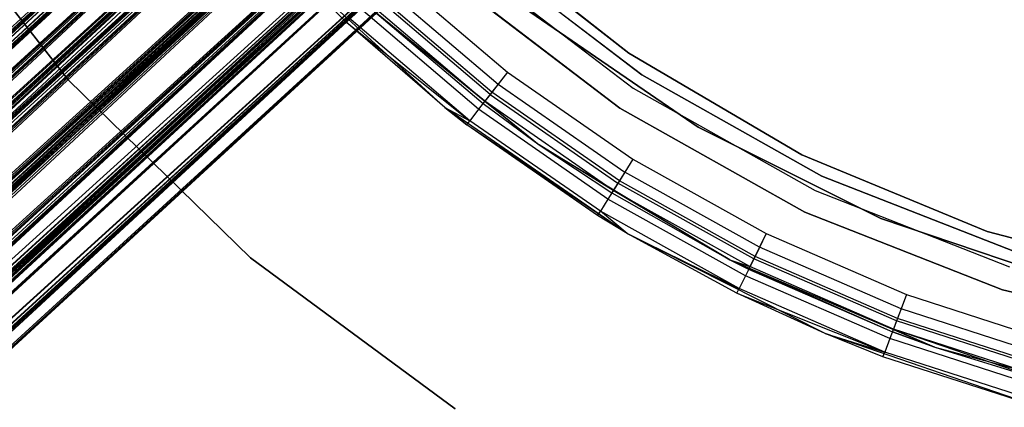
# Model space of a CAD drawing. Extents: x -38.3 to -0.1, y -39.1 to 0.
# Tile 41 of 256: x -21.302 to -19.845, y -21.856 to -21.283. Entities that reach past the tile are written whole.
import ezdxf

# ---------------------------------------------------------------- set-up
doc = ezdxf.new("R2010")
doc.units = 0
doc.header["$MEASUREMENT"] = 0
doc.layers.get('0').update_dxf_attribs({"color": 13, "linetype": 'CONTINUOUS'})

# ---------------------------------------------------------------- blocks, each defined once
blk = doc.blocks.new('ORTO_XII_A_STL')
at = {"color": 0}
for p, q in [((18.281, 19.0949, 0.8563), (5.6369, 7.5147, 0.917)), ((18.281, 19.0949, 0.8563), (5.6369, 7.5147, 0.917)), ((5.6518, 7.4984, 1.0986), (18.281, 19.0949, 1.1173)), ((5.6518, 7.4984, 1.0986), (18.281, 19.0949, 1.1173)), ((18.281, 19.0949, 0.8563), (5.6617, 7.4876, 0.8563)), ((18.281, 19.0949, 0.8563), (5.6617, 7.4876, 0.8563)), ((5.6617, 7.4876, 1.1173), (18.281, 19.0949, 1.1173)), ((5.6617, 7.4876, 1.1173), (18.281, 19.0949, 1.1173)), ((5.6731, 7.4753, 0.8395), (18.281, 19.0949, 0.8563)), ((5.6731, 7.4753, 0.8395), (18.281, 19.0949, 0.8563)), ((5.6995, 7.4465, 1.1611), (18.281, 19.0949, 1.1173)), ((5.6995, 7.4465, 1.1611), (18.281, 19.0949, 1.1173)), ((11.3576, 12.7809, 1.7366), (18.281, 19.0949, 1.8063)), ((11.3576, 12.7809, 1.7366), (18.281, 19.0949, 1.8063)), ((11.3846, 12.7515, 1.5453), (18.281, 19.0949, 1.5453)), ((11.3846, 12.7515, 1.5453), (18.281, 19.0949, 1.5453)), ((11.3853, 12.7508, 1.8075), (18.281, 19.0949, 1.8063)), ((11.3853, 12.7508, 1.8075), (18.281, 19.0949, 1.8063)), ((11.406, 12.7282, 1.5165), (18.281, 19.0949, 1.5453)), ((11.406, 12.7282, 1.5165), (18.281, 19.0949, 1.5453)), ((11.4301, 12.702, 1.8556), (18.281, 19.0949, 1.8063)), ((11.4301, 12.702, 1.8556), (18.281, 19.0949, 1.8063)), ((5.6689, 7.4799, 1.0034), (18.2875, 19.0878, 0.9868)), ((5.6689, 7.4799, 1.0034), (18.2875, 19.0878, 0.9868)), ((5.6689, 7.4799, 1.0034), (18.2902, 19.0849, 0.9538)), ((5.6689, 7.4799, 1.0034), (18.2902, 19.0849, 0.9538)), ((5.6709, 7.4777, 1.0198), (18.2875, 19.0878, 0.9868)), ((5.6709, 7.4777, 1.0198), (18.2875, 19.0878, 0.9868)), ((5.6709, 7.4777, 1.0198), (18.2902, 19.0849, 1.0198)), ((5.6709, 7.4777, 1.0198), (18.2902, 19.0849, 1.0198)), ((5.6709, 7.4777, 0.9538), (18.2902, 19.0849, 0.9538)), ((5.6709, 7.4777, 0.9538), (18.2902, 19.0849, 0.9538)), ((5.6847, 7.4627, 1.0651), (18.2902, 19.0849, 1.0198)), ((5.6847, 7.4627, 1.0651), (18.2902, 19.0849, 1.0198)), ((5.6917, 7.4551, 1.0782), (18.2902, 19.0849, 1.0198)), ((5.6917, 7.4551, 1.0782), (18.2902, 19.0849, 1.0198)), ((11.3917, 12.7438, 1.6924), (18.2875, 19.0878, 1.6758)), ((11.3917, 12.7438, 1.6924), (18.2875, 19.0878, 1.6758)), ((11.3917, 12.7438, 1.6924), (18.2902, 19.0849, 1.6428)), ((11.3917, 12.7438, 1.6924), (18.2902, 19.0849, 1.6428)), ((11.3938, 12.7416, 1.7088), (18.2875, 19.0878, 1.6758)), ((11.3938, 12.7416, 1.7088), (18.2875, 19.0878, 1.6758)), ((11.3938, 12.7416, 1.7088), (18.2902, 19.0849, 1.7088)), ((11.3938, 12.7416, 1.7088), (18.2902, 19.0849, 1.7088)), ((11.3938, 12.7416, 1.6428), (18.2902, 19.0849, 1.6428)), ((11.3938, 12.7416, 1.6428), (18.2902, 19.0849, 1.6428)), ((11.4076, 12.7266, 1.7541), (18.2902, 19.0849, 1.7088)), ((11.4076, 12.7266, 1.7541), (18.2902, 19.0849, 1.7088)), ((11.4145, 12.719, 1.7672), (18.2902, 19.0849, 1.7088)), ((11.4145, 12.719, 1.7672), (18.2902, 19.0849, 1.7088)), ((5.6709, 7.4777, 0.9538), (18.3109, 19.0623, 0.8954)), ((5.6709, 7.4777, 0.9538), (18.3109, 19.0623, 0.8954)), ((5.6743, 7.474, 0.9379), (18.3109, 19.0623, 0.8954)), ((5.6743, 7.474, 0.9379), (18.3109, 19.0623, 0.8954)), ((5.6917, 7.4551, 1.0782), (18.3109, 19.0623, 1.0782)), ((5.6917, 7.4551, 1.0782), (18.3109, 19.0623, 1.0782)), ((5.6917, 7.4551, 0.8954), (18.3109, 19.0623, 0.8954)), ((5.6917, 7.4551, 0.8954), (18.3109, 19.0623, 0.8954)), ((5.7181, 7.4263, 1.1088), (18.3109, 19.0623, 1.0782)), ((5.7181, 7.4263, 1.1088), (18.3109, 19.0623, 1.0782)), ((5.7284, 7.4152, 1.1157), (18.3109, 19.0623, 1.0782)), ((5.7284, 7.4152, 1.1157), (18.3109, 19.0623, 1.0782)), ((11.3938, 12.7416, 1.6428), (18.3109, 19.0623, 1.5844)), ((11.3938, 12.7416, 1.6428), (18.3109, 19.0623, 1.5844)), ((11.3971, 12.7379, 1.6269), (18.3109, 19.0623, 1.5844)), ((11.3971, 12.7379, 1.6269), (18.3109, 19.0623, 1.5844)), ((11.4145, 12.719, 1.7672), (18.3109, 19.0623, 1.7672)), ((11.4145, 12.719, 1.7672), (18.3109, 19.0623, 1.7672)), ((11.4145, 12.719, 1.5844), (18.3109, 19.0623, 1.5844)), ((11.4145, 12.719, 1.5844), (18.3109, 19.0623, 1.5844)), ((11.441, 12.6902, 1.7978), (18.3109, 19.0623, 1.7672)), ((11.441, 12.6902, 1.7978), (18.3109, 19.0623, 1.7672)), ((11.4513, 12.6791, 1.8046), (18.3109, 19.0623, 1.7672)), ((11.4513, 12.6791, 1.8046), (18.3109, 19.0623, 1.7672)), ((5.6731, 7.4753, 0.8395), (18.3335, 19.0378, 0.8028)), ((5.6731, 7.4753, 0.8395), (18.3335, 19.0378, 0.8028)), ((5.6995, 7.4465, 1.1611), (18.3335, 19.0378, 1.1709)), ((5.6995, 7.4465, 1.1611), (18.3335, 19.0378, 1.1709)), ((5.7142, 7.4306, 0.8028), (18.3335, 19.0378, 0.8028)), ((5.7142, 7.4306, 0.8028), (18.3335, 19.0378, 0.8028)), ((5.7142, 7.4306, 1.1709), (18.3335, 19.0378, 1.1709)), ((5.7142, 7.4306, 1.1709), (18.3335, 19.0378, 1.1709)), ((5.7296, 7.4139, 0.7957), (18.3335, 19.0378, 0.8028)), ((5.7296, 7.4139, 0.7957), (18.3335, 19.0378, 0.8028)), ((5.7615, 7.3792, 1.1837), (18.3335, 19.0378, 1.1709)), ((5.7615, 7.3792, 1.1837), (18.3335, 19.0378, 1.1709)), ((11.406, 12.7282, 1.5165), (18.3335, 19.0378, 1.4917)), ((11.406, 12.7282, 1.5165), (18.3335, 19.0378, 1.4917)), ((11.4301, 12.702, 1.8556), (18.3335, 19.0378, 1.8598)), ((11.4301, 12.702, 1.8556), (18.3335, 19.0378, 1.8598)), ((11.4371, 12.6945, 1.4917), (18.3335, 19.0378, 1.4917)), ((11.4371, 12.6945, 1.4917), (18.3335, 19.0378, 1.4917)), ((11.4566, 12.6732, 1.4832), (18.3335, 19.0378, 1.4917)), ((11.4566, 12.6732, 1.4832), (18.3335, 19.0378, 1.4917)), ((11.4843, 12.6431, 1.8726), (18.3335, 19.0378, 1.8598)), ((11.4843, 12.6431, 1.8726), (18.3335, 19.0378, 1.8598)), ((5.6917, 7.4551, 0.8954), (18.3477, 19.0224, 0.858)), ((5.6917, 7.4551, 0.8954), (18.3477, 19.0224, 0.858)), ((5.6996, 7.4464, 0.8837), (18.3477, 19.0224, 0.858)), ((5.6996, 7.4464, 0.8837), (18.3477, 19.0224, 0.858)), ((5.7284, 7.4152, 1.1157), (18.3477, 19.0224, 1.1157)), ((5.7284, 7.4152, 1.1157), (18.3477, 19.0224, 1.1157)), ((5.7284, 7.4152, 0.858), (18.3477, 19.0224, 0.858)), ((5.7284, 7.4152, 0.858), (18.3477, 19.0224, 0.858)), ((5.7615, 7.3792, 1.1246), (18.3477, 19.0224, 1.1157)), ((5.7615, 7.3792, 1.1246), (18.3477, 19.0224, 1.1157)), ((5.7727, 7.367, 1.1236), (18.3477, 19.0224, 1.1157)), ((5.7727, 7.367, 1.1236), (18.3477, 19.0224, 1.1157)), ((11.4145, 12.719, 1.5844), (18.3477, 19.0224, 1.5469)), ((11.4145, 12.719, 1.5844), (18.3477, 19.0224, 1.5469)), ((11.4225, 12.7103, 1.5726), (18.3477, 19.0224, 1.5469)), ((11.4225, 12.7103, 1.5726), (18.3477, 19.0224, 1.5469)), ((11.4513, 12.6791, 1.8046), (18.3477, 19.0224, 1.8046)), ((11.4513, 12.6791, 1.8046), (18.3477, 19.0224, 1.8046)), ((11.4513, 12.6791, 1.5469), (18.3477, 19.0224, 1.5469)), ((11.4513, 12.6791, 1.5469), (18.3477, 19.0224, 1.5469)), ((11.4843, 12.6431, 1.8136), (18.3477, 19.0224, 1.8046)), ((11.4843, 12.6431, 1.8136), (18.3477, 19.0224, 1.8046)), ((11.4956, 12.6309, 1.8126), (18.3477, 19.0224, 1.8046)), ((11.4956, 12.6309, 1.8126), (18.3477, 19.0224, 1.8046)), ((5.7284, 7.4152, 0.858), (18.392, 18.9742, 0.85)), ((5.7284, 7.4152, 0.858), (18.392, 18.9742, 0.85)), ((5.7296, 7.4139, 0.7957), (18.3968, 18.969, 0.7914)), ((5.7296, 7.4139, 0.7957), (18.3968, 18.969, 0.7914)), ((5.7392, 7.4035, 0.853), (18.392, 18.9742, 0.85)), ((5.7392, 7.4035, 0.853), (18.392, 18.9742, 0.85)), ((5.7615, 7.3792, 1.1837), (18.3968, 18.969, 1.1822)), ((5.7615, 7.3792, 1.1837), (18.3968, 18.969, 1.1822)), ((5.7727, 7.367, 1.1236), (18.392, 18.9742, 1.1236)), ((5.7727, 7.367, 1.1236), (18.392, 18.9742, 1.1236)), ((5.7727, 7.367, 0.85), (18.392, 18.9742, 0.85)), ((5.7727, 7.367, 0.85), (18.392, 18.9742, 0.85)), ((5.7775, 7.3617, 0.7914), (18.3968, 18.969, 0.7914)), ((5.7775, 7.3617, 0.7914), (18.3968, 18.969, 0.7914)), ((5.7775, 7.3617, 1.1822), (18.3968, 18.969, 1.1822)), ((5.7775, 7.3617, 1.1822), (18.3968, 18.969, 1.1822)), ((5.7934, 7.3445, 0.7957), (18.3968, 18.969, 0.7914)), ((5.7934, 7.3445, 0.7957), (18.3968, 18.969, 0.7914)), ((5.8048, 7.3321, 1.1088), (18.392, 18.9742, 1.1236)), ((5.8048, 7.3321, 1.1088), (18.392, 18.9742, 1.1236)), ((5.8145, 7.3216, 1.1002), (18.392, 18.9742, 1.1236)), ((5.8145, 7.3216, 1.1002), (18.392, 18.9742, 1.1236)), ((5.8234, 7.3119, 1.1611), (18.3968, 18.969, 1.1822)), ((5.8234, 7.3119, 1.1611), (18.3968, 18.969, 1.1822)), ((11.4513, 12.6791, 1.5469), (18.392, 18.9742, 1.539)), ((11.4513, 12.6791, 1.5469), (18.392, 18.9742, 1.539)), ((11.4566, 12.6732, 1.4832), (18.3968, 18.969, 1.4804)), ((11.4566, 12.6732, 1.4832), (18.3968, 18.969, 1.4804)), ((11.462, 12.6674, 1.542), (18.392, 18.9742, 1.539)), ((11.462, 12.6674, 1.542), (18.392, 18.9742, 1.539)), ((11.4843, 12.6431, 1.8726), (18.3968, 18.969, 1.8712)), ((11.4843, 12.6431, 1.8726), (18.3968, 18.969, 1.8712)), ((11.4956, 12.6309, 1.8126), (18.392, 18.9742, 1.8126)), ((11.4956, 12.6309, 1.8126), (18.392, 18.9742, 1.8126)), ((11.4956, 12.6309, 1.539), (18.392, 18.9742, 1.539)), ((11.4956, 12.6309, 1.539), (18.392, 18.9742, 1.539)), ((11.5004, 12.6256, 1.4804), (18.3968, 18.969, 1.4804)), ((11.5004, 12.6256, 1.4804), (18.3968, 18.969, 1.4804)), ((11.5004, 12.6256, 1.8712), (18.3968, 18.969, 1.8712)), ((11.5004, 12.6256, 1.8712), (18.3968, 18.969, 1.8712)), ((11.5121, 12.613, 1.4832), (18.3968, 18.969, 1.4804)), ((11.5121, 12.613, 1.4832), (18.3968, 18.969, 1.4804)), ((11.5277, 12.596, 1.7978), (18.392, 18.9742, 1.8126)), ((11.5277, 12.596, 1.7978), (18.392, 18.9742, 1.8126)), ((11.5373, 12.5855, 1.7892), (18.392, 18.9742, 1.8126)), ((11.5373, 12.5855, 1.7892), (18.392, 18.9742, 1.8126)), ((11.5385, 12.5842, 1.8556), (18.3968, 18.969, 1.8712)), ((11.5385, 12.5842, 1.8556), (18.3968, 18.969, 1.8712)), ((5.7727, 7.367, 0.85), (18.4338, 18.9288, 0.8734)), ((5.7727, 7.367, 0.85), (18.4338, 18.9288, 0.8734)), ((5.7838, 7.3549, 0.853), (18.4338, 18.9288, 0.8734)), ((5.7838, 7.3549, 0.853), (18.4338, 18.9288, 0.8734)), ((5.8145, 7.3216, 1.1002), (18.4338, 18.9288, 1.1002)), ((5.8145, 7.3216, 1.1002), (18.4338, 18.9288, 1.1002)), ((5.8145, 7.3216, 0.8734), (18.4338, 18.9288, 0.8734)), ((5.8145, 7.3216, 0.8734), (18.4338, 18.9288, 0.8734)), ((5.8382, 7.2957, 1.0651), (18.4338, 18.9288, 1.1002)), ((5.8382, 7.2957, 1.0651), (18.4338, 18.9288, 1.1002)), ((5.8441, 7.2894, 1.0508), (18.4338, 18.9288, 1.1002)), ((5.8441, 7.2894, 1.0508), (18.4338, 18.9288, 1.1002)), ((11.4956, 12.6309, 1.539), (18.4338, 18.9288, 1.5624)), ((11.4956, 12.6309, 1.539), (18.4338, 18.9288, 1.5624)), ((11.5067, 12.6188, 1.542), (18.4338, 18.9288, 1.5624)), ((11.5067, 12.6188, 1.542), (18.4338, 18.9288, 1.5624)), ((11.5373, 12.5855, 1.7892), (18.4338, 18.9288, 1.7892)), ((11.5373, 12.5855, 1.7892), (18.4338, 18.9288, 1.7892)), ((11.5373, 12.5855, 1.5624), (18.4338, 18.9288, 1.5624)), ((11.5373, 12.5855, 1.5624), (18.4338, 18.9288, 1.5624)), ((11.5611, 12.5596, 1.7541), (18.4338, 18.9288, 1.7892)), ((11.5611, 12.5596, 1.7541), (18.4338, 18.9288, 1.7892)), ((11.5669, 12.5533, 1.7398), (18.4338, 18.9288, 1.7892)), ((11.5669, 12.5533, 1.7398), (18.4338, 18.9288, 1.7892)), ((5.7934, 7.3445, 0.7957), (18.4565, 18.9041, 0.8248)), ((5.7934, 7.3445, 0.7957), (18.4565, 18.9041, 0.8248)), ((5.8234, 7.3119, 1.1611), (18.4565, 18.9041, 1.1488)), ((5.8234, 7.3119, 1.1611), (18.4565, 18.9041, 1.1488)), ((5.8372, 7.2969, 0.8248), (18.4565, 18.9041, 0.8248)), ((5.8372, 7.2969, 0.8248), (18.4565, 18.9041, 0.8248)), ((5.8372, 7.2969, 1.1488), (18.4565, 18.9041, 1.1488)), ((5.8372, 7.2969, 1.1488), (18.4565, 18.9041, 1.1488)), ((5.8498, 7.2831, 0.8395), (18.4565, 18.9041, 0.8248)), ((5.8498, 7.2831, 0.8395), (18.4565, 18.9041, 0.8248)), ((5.8711, 7.26, 1.0986), (18.4565, 18.9041, 1.1488)), ((5.8711, 7.26, 1.0986), (18.4565, 18.9041, 1.1488)), ((11.5121, 12.613, 1.4832), (18.4565, 18.9041, 1.5138)), ((11.5121, 12.613, 1.4832), (18.4565, 18.9041, 1.5138)), ((11.5385, 12.5842, 1.8556), (18.4565, 18.9041, 1.8378)), ((11.5385, 12.5842, 1.8556), (18.4565, 18.9041, 1.8378)), ((11.56, 12.5608, 1.8378), (18.4565, 18.9041, 1.8378)), ((11.56, 12.5608, 1.8378), (18.4565, 18.9041, 1.8378)), ((11.5627, 12.5579, 1.5165), (18.4565, 18.9041, 1.5138)), ((11.5627, 12.5579, 1.5165), (18.4565, 18.9041, 1.5138)), ((5.8145, 7.3216, 0.8734), (18.4634, 18.8966, 0.9228)), ((5.8145, 7.3216, 0.8734), (18.4634, 18.8966, 0.9228)), ((5.8233, 7.3119, 0.8837), (18.4634, 18.8966, 0.9228)), ((5.8233, 7.3119, 0.8837), (18.4634, 18.8966, 0.9228)), ((5.8441, 7.2894, 1.0508), (18.4634, 18.8966, 1.0508)), ((5.8441, 7.2894, 1.0508), (18.4634, 18.8966, 1.0508)), ((5.8441, 7.2894, 0.9228), (18.4634, 18.8966, 0.9228)), ((5.8441, 7.2894, 0.9228), (18.4634, 18.8966, 0.9228)), ((5.8541, 7.2785, 1.0034), (18.4634, 18.8966, 1.0508)), ((5.8541, 7.2785, 1.0034), (18.4634, 18.8966, 1.0508)), ((5.8548, 7.2778, 0.9868), (18.4634, 18.8966, 1.0508)), ((5.8548, 7.2778, 0.9868), (18.4634, 18.8966, 1.0508)), ((11.5373, 12.5855, 1.5624), (18.4634, 18.8966, 1.6117)), ((11.5373, 12.5855, 1.5624), (18.4634, 18.8966, 1.6117)), ((11.5462, 12.5758, 1.5726), (18.4634, 18.8966, 1.6117)), ((11.5462, 12.5758, 1.5726), (18.4634, 18.8966, 1.6117)), ((11.5669, 12.5533, 1.7398), (18.4634, 18.8966, 1.7398)), ((11.5669, 12.5533, 1.7398), (18.4634, 18.8966, 1.7398)), ((11.5669, 12.5533, 1.6117), (18.4634, 18.8966, 1.6117)), ((11.5669, 12.5533, 1.6117), (18.4634, 18.8966, 1.6117)), ((11.5769, 12.5424, 1.6924), (18.4634, 18.8966, 1.7398)), ((11.5769, 12.5424, 1.6924), (18.4634, 18.8966, 1.7398)), ((11.5776, 12.5417, 1.6758), (18.4634, 18.8966, 1.7398)), ((11.5776, 12.5417, 1.6758), (18.4634, 18.8966, 1.7398)), ((5.8441, 7.2894, 0.9228), (18.474, 18.885, 0.9868)), ((5.8441, 7.2894, 0.9228), (18.474, 18.885, 0.9868)), ((5.8487, 7.2844, 0.9379), (18.474, 18.885, 0.9868)), ((5.8487, 7.2844, 0.9379), (18.474, 18.885, 0.9868)), ((18.474, 18.885, 0.9868), (5.8548, 7.2778, 0.9868)), ((18.474, 18.885, 0.9868), (5.8548, 7.2778, 0.9868)), ((11.5669, 12.5533, 1.6117), (18.474, 18.885, 1.6758)), ((11.5669, 12.5533, 1.6117), (18.474, 18.885, 1.6758)), ((11.5716, 12.5483, 1.6269), (18.474, 18.885, 1.6758)), ((11.5716, 12.5483, 1.6269), (18.474, 18.885, 1.6758)), ((18.474, 18.885, 1.6758), (11.5776, 12.5417, 1.6758)), ((18.474, 18.885, 1.6758), (11.5776, 12.5417, 1.6758)), ((5.8498, 7.2831, 0.8395), (18.4988, 18.8581, 0.8953)), ((5.8498, 7.2831, 0.8395), (18.4988, 18.8581, 0.8953)), ((5.8711, 7.26, 1.0986), (18.4988, 18.8581, 1.0783)), ((5.8711, 7.26, 1.0986), (18.4988, 18.8581, 1.0783)), ((5.8795, 7.2509, 0.8953), (18.4988, 18.8581, 0.8953)), ((5.8795, 7.2509, 0.8953), (18.4988, 18.8581, 0.8953)), ((5.8795, 7.2509, 1.0783), (18.4988, 18.8581, 1.0783)), ((5.8795, 7.2509, 1.0783), (18.4988, 18.8581, 1.0783)), ((5.8861, 7.2437, 0.917), (18.4988, 18.8581, 0.8953)), ((5.8861, 7.2437, 0.917), (18.4988, 18.8581, 0.8953)), ((5.8938, 7.2354, 1.0105), (18.4988, 18.8581, 1.0783)), ((5.8938, 7.2354, 1.0105), (18.4988, 18.8581, 1.0783)), ((11.56, 12.5608, 1.8378), (18.4988, 18.8581, 1.7673)), ((11.56, 12.5608, 1.8378), (18.4988, 18.8581, 1.7673)), ((11.5627, 12.5579, 1.5165), (18.4988, 18.8581, 1.5843)), ((11.5627, 12.5579, 1.5165), (18.4988, 18.8581, 1.5843)), ((11.5834, 12.5354, 1.8075), (18.4988, 18.8581, 1.7673)), ((11.5834, 12.5354, 1.8075), (18.4988, 18.8581, 1.7673)), ((11.5998, 12.5176, 1.5774), (18.4988, 18.8581, 1.5843)), ((11.5998, 12.5176, 1.5774), (18.4988, 18.8581, 1.5843)), ((11.6023, 12.5148, 1.7673), (18.4988, 18.8581, 1.7673)), ((11.6023, 12.5148, 1.7673), (18.4988, 18.8581, 1.7673)), ((11.6169, 12.499, 1.6552), (18.4988, 18.8581, 1.5843)), ((11.6169, 12.499, 1.6552), (18.4988, 18.8581, 1.5843)), ((11.6176, 12.4982, 1.6758), (18.4988, 18.8581, 1.5843)), ((11.6176, 12.4982, 1.6758), (18.4988, 18.8581, 1.5843)), ((18.514, 18.8415, 0.9868), (5.8861, 7.2437, 0.917)), ((18.514, 18.8415, 0.9868), (5.8861, 7.2437, 0.917)), ((5.8938, 7.2354, 1.0105), (18.514, 18.8415, 0.9868)), ((5.8938, 7.2354, 1.0105), (18.514, 18.8415, 0.9868)), ((5.8947, 7.2343, 0.9868), (18.514, 18.8415, 0.9868)), ((5.8947, 7.2343, 0.9868), (18.514, 18.8415, 0.9868)), ((11.6023, 12.5148, 1.7673), (18.514, 18.8415, 1.6758)), ((11.6023, 12.5148, 1.7673), (18.514, 18.8415, 1.6758)), ((11.6111, 12.5053, 1.7366), (18.514, 18.8415, 1.6758)), ((11.6111, 12.5053, 1.7366), (18.514, 18.8415, 1.6758)), ((18.514, 18.8415, 1.6758), (11.6176, 12.4982, 1.6758)), ((18.514, 18.8415, 1.6758), (11.6176, 12.4982, 1.6758)), ((17.3598, 18.0992, 66.8136), (17.1287, 18.396, 66.8136)), ((17.1287, 18.396, 66.7821), (17.3598, 18.0992, 66.7821)), ((17.3598, 18.0992, 66.8136), (17.1287, 18.396, 66.8136)), ((17.1287, 18.396, 66.7821), (17.3598, 18.0992, 66.7821)), ((18.1885, 18.1393, 2.2467), (17.9552, 18.3229, 2.2467)), ((17.9552, 18.3229, 2.1876), (18.1885, 18.1393, 2.1876)), ((18.1885, 18.1393, 2.2467), (17.9552, 18.3229, 2.2467)), ((17.9552, 18.3229, 2.1876), (18.1885, 18.1393, 2.1876)), ((18.208, 18.1073, 0.7309), (17.9651, 18.2929, 0.7309)), ((17.9651, 18.2929, 2.2467), (18.208, 18.1073, 2.2467)), ((17.9651, 18.2929, 2.2467), (18.208, 18.1073, 2.2467)), ((18.208, 18.1073, 0.7309), (17.9651, 18.2929, 0.7309)), ((17.9167, 18.0588, 66.8136), (17.6749, 18.2801, 66.8136)), ((17.6749, 18.2801, 66.8136), (17.7695, 18.1862, 67.7585)), ((17.7695, 18.1862, 67.7585), (17.6749, 18.2801, 67.7585)), ((17.6749, 18.2801, 66.8136), (17.7695, 18.1862, 67.7585)), ((17.9167, 18.0588, 66.8136), (17.6749, 18.2801, 66.8136)), ((17.7695, 18.1862, 67.7585), (17.6749, 18.2801, 67.7585)), ((17.9495, 18.2752, 0.6718), (18.195, 18.0876, 0.6718)), ((17.9495, 18.2752, 0.6718), (18.195, 18.0876, 0.6718)), ((17.9495, 18.2752, 0.7309), (18.195, 18.0876, 0.7309)), ((17.9495, 18.2752, 0.7309), (18.195, 18.0876, 0.7309)), ((17.8368, 18.258, 67.8569), (18.009, 18.1115, 67.8569)), ((17.8368, 18.258, 67.8175), (18.009, 18.1115, 67.8175)), ((17.8368, 18.258, 67.8569), (18.009, 18.1115, 67.8569)), ((17.8368, 18.258, 67.8175), (18.009, 18.1115, 67.8175)), ((17.8214, 18.2415, 67.813), (17.9952, 18.0936, 67.813)), ((17.8214, 18.2415, 67.813), (17.9952, 18.0936, 67.813)), ((18.1755, 18.058, 2.2467), (17.9261, 18.2486, 2.2467)), ((17.9261, 18.2486, 0.6718), (18.1755, 18.058, 0.6718)), ((18.1755, 18.058, 2.2467), (17.9261, 18.2486, 2.2467)), ((17.9261, 18.2486, 0.6718), (18.1755, 18.058, 0.6718)), ((17.9835, 18.0784, 67.8002), (17.8083, 18.2275, 67.8002)), ((17.9835, 18.0784, 67.8002), (17.8083, 18.2275, 67.8002)), ((17.986, 18.0816, 67.8494), (17.8111, 18.2305, 67.8494)), ((17.986, 18.0816, 67.8494), (17.8111, 18.2305, 67.8494)), ((17.9665, 18.0563, 67.8281), (17.7892, 18.2072, 67.8281)), ((17.9665, 18.0563, 67.8281), (17.7892, 18.2072, 67.8281)), ((17.7995, 18.2182, 67.7811), (17.9757, 18.0682, 67.7811)), ((17.7995, 18.2182, 67.7811), (17.9757, 18.0682, 67.7811)), ((17.8002, 18.2114, 66.8136), (18.056, 18.0036, 66.8136)), ((17.8002, 18.2114, 66.8136), (17.973, 18.0647, 67.7585)), ((17.8002, 18.2114, 66.8136), (18.056, 18.0036, 66.8136)), ((17.8002, 18.2114, 67.7585), (17.973, 18.0647, 67.7585)), ((17.8002, 18.2114, 66.8136), (17.973, 18.0647, 67.7585)), ((17.8002, 18.2114, 67.7585), (17.973, 18.0647, 67.7585)), ((17.8002, 18.2114, 67.7585), (17.9757, 18.0682, 67.7811)), ((17.8002, 18.2114, 67.7585), (17.9757, 18.0682, 67.7811)), ((17.7695, 18.1862, 67.7585), (17.7746, 18.1917, 67.7961)), ((17.7695, 18.1862, 67.7585), (17.7746, 18.1917, 67.7961)), ((17.9535, 18.0394, 67.7961), (17.7746, 18.1917, 67.7961)), ((17.9535, 18.0394, 67.7961), (17.7746, 18.1917, 67.7961)), ((18.2911, 18.0299, 0.7309), (18.042, 18.2006, 0.7309)), ((18.042, 18.2006, 0.6718), (18.2911, 18.0299, 0.6718)), ((18.2911, 18.0299, 0.7309), (18.042, 18.2006, 0.7309)), ((18.042, 18.2006, 0.6718), (18.2911, 18.0299, 0.6718)), ((17.9167, 18.0588, 66.8136), (17.7695, 18.1862, 67.7585)), ((17.9167, 18.0588, 66.8136), (17.7695, 18.1862, 67.7585)), ((17.9167, 18.0588, 67.7585), (17.7695, 18.1862, 67.7585)), ((17.7695, 18.1862, 67.7585), (17.9535, 18.0394, 67.7961)), ((17.7695, 18.1862, 67.7585), (17.9535, 18.0394, 67.7961)), ((17.9167, 18.0588, 67.7585), (17.7695, 18.1862, 67.7585)), ((18.4446, 17.9892, 2.2467), (18.1885, 18.1393, 2.2467)), ((18.1885, 18.1393, 2.2467), (18.1885, 18.1393, 2.1876)), ((18.1885, 18.1393, 2.1876), (18.4446, 17.9892, 2.1876)), ((18.1885, 18.1393, 2.2467), (18.1885, 18.1393, 2.1876)), ((18.4446, 17.9892, 2.2467), (18.1885, 18.1393, 2.2467)), ((18.1885, 18.1393, 2.1876), (18.4446, 17.9892, 2.1876)), ((18.009, 18.1115, 67.8569), (17.986, 18.0816, 67.8494)), ((18.009, 18.1115, 67.8569), (17.986, 18.0816, 67.8494)), ((18.009, 18.1115, 67.8175), (17.9952, 18.0936, 67.813)), ((18.009, 18.1115, 67.8175), (17.9952, 18.0936, 67.813)), ((18.009, 18.1115, 67.8569), (18.1946, 17.9826, 67.8569)), ((18.009, 18.1115, 67.8175), (18.1946, 17.9826, 67.8175)), ((18.009, 18.1115, 67.8569), (18.1946, 17.9826, 67.8569)), ((18.009, 18.1115, 67.8175), (18.1946, 17.9826, 67.8175)), ((18.4743, 17.9573, 0.7309), (18.208, 18.1073, 0.7309)), ((18.208, 18.1073, 0.7309), (18.208, 18.1073, 2.2467)), ((18.208, 18.1073, 2.2467), (18.4743, 17.9573, 2.2467)), ((18.208, 18.1073, 0.7309), (18.208, 18.1073, 2.2467)), ((18.208, 18.1073, 2.2467), (18.4743, 17.9573, 2.2467)), ((18.4743, 17.9573, 0.7309), (18.208, 18.1073, 0.7309)), ((17.6291, 17.8366, 66.8136), (17.3598, 18.0992, 66.8136)), ((17.3598, 18.0992, 66.8136), (17.3598, 18.0992, 66.7821)), ((17.3598, 18.0992, 66.7821), (17.6291, 17.8366, 66.7821)), ((17.3598, 18.0992, 66.8136), (17.3598, 18.0992, 66.7821)), ((17.6291, 17.8366, 66.8136), (17.3598, 18.0992, 66.8136)), ((17.3598, 18.0992, 66.7821), (17.6291, 17.8366, 66.7821)), ((17.9952, 18.0936, 67.813), (17.9835, 18.0784, 67.8002)), ((17.9952, 18.0936, 67.813), (17.9835, 18.0784, 67.8002)), ((17.9952, 18.0936, 67.813), (18.1827, 17.9634, 67.813)), ((17.9952, 18.0936, 67.813), (18.1827, 17.9634, 67.813)), ((17.986, 18.0816, 67.8494), (17.9665, 18.0563, 67.8281)), ((17.986, 18.0816, 67.8494), (17.9665, 18.0563, 67.8281)), ((17.9835, 18.0784, 67.8002), (17.9757, 18.0682, 67.7811)), ((17.9835, 18.0784, 67.8002), (17.9757, 18.0682, 67.7811)), ((17.9835, 18.0784, 67.8002), (18.1725, 17.9471, 67.8002)), ((17.9835, 18.0784, 67.8002), (18.1725, 17.9471, 67.8002)), ((18.1747, 17.9506, 67.8494), (17.986, 18.0816, 67.8494)), ((18.1747, 17.9506, 67.8494), (17.986, 18.0816, 67.8494)), ((18.195, 18.0876, 0.6718), (18.4641, 17.936, 0.6718)), ((18.195, 18.0876, 0.6718), (18.4641, 17.936, 0.6718)), ((18.195, 18.0876, 0.6718), (18.195, 18.0876, 0.7309)), ((18.195, 18.0876, 0.7309), (18.4641, 17.936, 0.7309)), ((18.195, 18.0876, 0.6718), (18.195, 18.0876, 0.7309)), ((18.195, 18.0876, 0.7309), (18.4641, 17.936, 0.7309)), ((17.973, 18.0647, 67.7585), (17.9757, 18.0682, 67.7811)), ((17.973, 18.0647, 67.7585), (17.9757, 18.0682, 67.7811)), ((17.973, 18.0647, 67.7585), (18.056, 18.0036, 66.8136)), ((17.973, 18.0647, 67.7585), (18.056, 18.0036, 66.8136)), ((17.973, 18.0647, 67.7585), (18.056, 18.0036, 67.7585)), ((17.973, 18.0647, 67.7585), (18.056, 18.0036, 67.7585)), ((17.9757, 18.0682, 67.7811), (18.056, 18.0036, 67.7585)), ((18.1657, 17.9363, 67.7811), (17.9757, 18.0682, 67.7811)), ((18.1657, 17.9363, 67.7811), (17.9757, 18.0682, 67.7811)), ((17.9757, 18.0682, 67.7811), (18.056, 18.0036, 67.7585)), ((18.1863, 17.8724, 66.8136), (17.9167, 18.0588, 66.8136)), ((17.9167, 18.0588, 66.8136), (17.9167, 18.0588, 67.7585)), ((17.9167, 18.0588, 66.8136), (17.9167, 18.0588, 67.7585)), ((17.9167, 18.0588, 66.8136), (17.9489, 18.0335, 67.7585)), ((17.9489, 18.0335, 67.7585), (17.9167, 18.0588, 67.7585)), ((17.9167, 18.0588, 66.8136), (17.9489, 18.0335, 67.7585)), ((18.1863, 17.8724, 66.8136), (17.9167, 18.0588, 66.8136)), ((17.9167, 18.0588, 67.7585), (17.9535, 18.0394, 67.7961)), ((17.9489, 18.0335, 67.7585), (17.9167, 18.0588, 67.7585)), ((17.9167, 18.0588, 67.7585), (17.9535, 18.0394, 67.7961)), ((17.9665, 18.0563, 67.8281), (17.9535, 18.0394, 67.7961)), ((17.9665, 18.0563, 67.8281), (17.9535, 18.0394, 67.7961)), ((18.1578, 17.9235, 67.8281), (17.9665, 18.0563, 67.8281)), ((18.1578, 17.9235, 67.8281), (17.9665, 18.0563, 67.8281)), ((18.449, 17.9039, 2.2467), (18.1755, 18.058, 2.2467)), ((18.1755, 18.058, 2.2467), (18.1755, 18.058, 0.6718)), ((18.1755, 18.058, 0.6718), (18.449, 17.9039, 0.6718)), ((18.1755, 18.058, 2.2467), (18.1755, 18.058, 0.6718)), ((18.449, 17.9039, 2.2467), (18.1755, 18.058, 2.2467)), ((18.1755, 18.058, 0.6718), (18.449, 17.9039, 0.6718)), ((17.9489, 18.0335, 67.7585), (17.9535, 18.0394, 67.7961)), ((17.9489, 18.0335, 67.7585), (17.9535, 18.0394, 67.7961)), ((18.1863, 17.8724, 66.8136), (17.9489, 18.0335, 67.7585)), ((18.1863, 17.8724, 66.8136), (17.9489, 18.0335, 67.7585)), ((18.1425, 17.8991, 67.7585), (17.9489, 18.0335, 67.7585)), ((18.1425, 17.8991, 67.7585), (17.9489, 18.0335, 67.7585)), ((18.1465, 17.9054, 67.7961), (17.9535, 18.0394, 67.7961)), ((18.1465, 17.9054, 67.7961), (17.9535, 18.0394, 67.7961)), ((18.5612, 17.8948, 0.7309), (18.2911, 18.0299, 0.7309)), ((18.2911, 18.0299, 0.7309), (18.2911, 18.0299, 0.6718)), ((18.2911, 18.0299, 0.6718), (18.5612, 17.8948, 0.6718)), ((18.2911, 18.0299, 0.7309), (18.2911, 18.0299, 0.6718)), ((18.5612, 17.8948, 0.7309), (18.2911, 18.0299, 0.7309)), ((18.2911, 18.0299, 0.6718), (18.5612, 17.8948, 0.6718)), ((18.056, 18.0036, 66.8136), (18.3382, 17.8334, 66.8136)), ((18.056, 18.0036, 66.8136), (18.1634, 17.9325, 67.7585)), ((18.056, 18.0036, 66.8136), (18.3382, 17.8334, 66.8136)), ((18.056, 18.0036, 67.7585), (18.056, 18.0036, 66.8136)), ((18.056, 18.0036, 67.7585), (18.056, 18.0036, 66.8136)), ((18.056, 18.0036, 67.7585), (18.1634, 17.9325, 67.7585)), ((18.056, 18.0036, 66.8136), (18.1634, 17.9325, 67.7585)), ((18.1657, 17.9363, 67.7811), (18.056, 18.0036, 67.7585)), ((18.1657, 17.9363, 67.7811), (18.056, 18.0036, 67.7585)), ((18.056, 18.0036, 67.7585), (18.1634, 17.9325, 67.7585)), ((18.7188, 17.8754, 2.2467), (18.4446, 17.9892, 2.2467)), ((18.4446, 17.9892, 2.2467), (18.4446, 17.9892, 2.1876)), ((18.4446, 17.9892, 2.1876), (18.7188, 17.8754, 2.1876)), ((18.4446, 17.9892, 2.2467), (18.4446, 17.9892, 2.1876)), ((18.7188, 17.8754, 2.2467), (18.4446, 17.9892, 2.2467)), ((18.4446, 17.9892, 2.1876), (18.7188, 17.8754, 2.1876)), ((18.1946, 17.9826, 67.8569), (18.1747, 17.9506, 67.8494)), ((18.1946, 17.9826, 67.8569), (18.1747, 17.9506, 67.8494)), ((18.1946, 17.9826, 67.8175), (18.1827, 17.9634, 67.813)), ((18.1946, 17.9826, 67.8175), (18.1827, 17.9634, 67.813)), ((18.1946, 17.9826, 67.8569), (18.392, 17.8725, 67.8569)), ((18.1946, 17.9826, 67.8175), (18.392, 17.8725, 67.8175)), ((18.1946, 17.9826, 67.8569), (18.392, 17.8725, 67.8569)), ((18.1946, 17.9826, 67.8175), (18.392, 17.8725, 67.8175)), ((18.1827, 17.9634, 67.813), (18.1725, 17.9471, 67.8002)), ((18.1827, 17.9634, 67.813), (18.1725, 17.9471, 67.8002)), ((18.382, 17.8522, 67.813), (18.1827, 17.9634, 67.813)), ((18.382, 17.8522, 67.813), (18.1827, 17.9634, 67.813)), ((18.1747, 17.9506, 67.8494), (18.1578, 17.9235, 67.8281)), ((18.1747, 17.9506, 67.8494), (18.1578, 17.9235, 67.8281)), ((18.1725, 17.9471, 67.8002), (18.1657, 17.9363, 67.7811)), ((18.1725, 17.9471, 67.8002), (18.1657, 17.9363, 67.7811)), ((18.3735, 17.8351, 67.8002), (18.1725, 17.9471, 67.8002)), ((18.3735, 17.8351, 67.8002), (18.1725, 17.9471, 67.8002)), ((18.3753, 17.8387, 67.8494), (18.1747, 17.9506, 67.8494)), ((18.3753, 17.8387, 67.8494), (18.1747, 17.9506, 67.8494)), ((18.7589, 17.8458, 0.7309), (18.4743, 17.9573, 0.7309)), ((18.4743, 17.9573, 0.7309), (18.4743, 17.9573, 2.2467)), ((18.4743, 17.9573, 2.2467), (18.7589, 17.8458, 2.2467)), ((18.4743, 17.9573, 0.7309), (18.4743, 17.9573, 2.2467)), ((18.4743, 17.9573, 2.2467), (18.7589, 17.8458, 2.2467)), ((18.7589, 17.8458, 0.7309), (18.4743, 17.9573, 0.7309)), ((18.1657, 17.9363, 67.7811), (18.1634, 17.9325, 67.7585)), ((18.1657, 17.9363, 67.7811), (18.1634, 17.9325, 67.7585)), ((18.1634, 17.9325, 67.7585), (18.3382, 17.8334, 66.8136)), ((18.1634, 17.9325, 67.7585), (18.3382, 17.8334, 66.8136)), ((18.1634, 17.9325, 67.7585), (18.3382, 17.8334, 67.7585)), ((18.1634, 17.9325, 67.7585), (18.3382, 17.8334, 67.7585)), ((18.3678, 17.8236, 67.7811), (18.1657, 17.9363, 67.7811)), ((18.3678, 17.8236, 67.7811), (18.1657, 17.9363, 67.7811)), ((18.3382, 17.8334, 67.7585), (18.1657, 17.9363, 67.7811)), ((18.3382, 17.8334, 67.7585), (18.1657, 17.9363, 67.7811)), ((18.4641, 17.936, 0.6718), (18.7518, 17.8233, 0.6718)), ((18.4641, 17.936, 0.6718), (18.7518, 17.8233, 0.6718)), ((18.4641, 17.936, 0.6718), (18.4641, 17.936, 0.7309)), ((18.4641, 17.936, 0.7309), (18.7518, 17.8233, 0.7309)), ((18.4641, 17.936, 0.6718), (18.4641, 17.936, 0.7309)), ((18.4641, 17.936, 0.7309), (18.7518, 17.8233, 0.7309)), ((18.1578, 17.9235, 67.8281), (18.1465, 17.9054, 67.7961)), ((18.1578, 17.9235, 67.8281), (18.1465, 17.9054, 67.7961)), ((18.3612, 17.8101, 67.8281), (18.1578, 17.9235, 67.8281)), ((18.3612, 17.8101, 67.8281), (18.1578, 17.9235, 67.8281)), ((18.1425, 17.8991, 67.7585), (18.1465, 17.9054, 67.7961)), ((18.1425, 17.8991, 67.7585), (18.1465, 17.9054, 67.7961)), ((18.1863, 17.8724, 67.7585), (18.1465, 17.9054, 67.7961)), ((18.1863, 17.8724, 67.7585), (18.1465, 17.9054, 67.7961)), ((18.3517, 17.791, 67.7961), (18.1465, 17.9054, 67.7961)), ((18.3517, 17.791, 67.7961), (18.1465, 17.9054, 67.7961)), ((18.7412, 17.7894, 2.2467), (18.449, 17.9039, 2.2467)), ((18.449, 17.9039, 2.2467), (18.449, 17.9039, 0.6718)), ((18.449, 17.9039, 0.6718), (18.7412, 17.7894, 0.6718)), ((18.449, 17.9039, 2.2467), (18.449, 17.9039, 0.6718)), ((18.7412, 17.7894, 2.2467), (18.449, 17.9039, 2.2467)), ((18.449, 17.9039, 0.6718), (18.7412, 17.7894, 0.6718)), ((18.1863, 17.8724, 66.8136), (18.1425, 17.8991, 67.7585)), ((18.1863, 17.8724, 67.7585), (18.1425, 17.8991, 67.7585)), ((18.1863, 17.8724, 66.8136), (18.1425, 17.8991, 67.7585)), ((18.1863, 17.8724, 67.7585), (18.1425, 17.8991, 67.7585)), ((18.8472, 17.7978, 0.7309), (18.5612, 17.8948, 0.7309)), ((18.5612, 17.8948, 0.7309), (18.5612, 17.8948, 0.6718)), ((18.5612, 17.8948, 0.6718), (18.8472, 17.7978, 0.6718)), ((18.5612, 17.8948, 0.7309), (18.5612, 17.8948, 0.6718)), ((18.8472, 17.7978, 0.7309), (18.5612, 17.8948, 0.7309)), ((18.5612, 17.8948, 0.6718), (18.8472, 17.7978, 0.6718)), ((18.4788, 17.7245, 66.8136), (18.1863, 17.8724, 66.8136)), ((18.3484, 17.7843, 67.7585), (18.1863, 17.8724, 66.8136)), ((18.4788, 17.7245, 66.8136), (18.1863, 17.8724, 66.8136)), ((18.3484, 17.7843, 67.7585), (18.1863, 17.8724, 66.8136)), ((18.3484, 17.7843, 67.7585), (18.1863, 17.8724, 67.7585)), ((18.1863, 17.8724, 67.7585), (18.1863, 17.8724, 66.8136)), ((18.1863, 17.8724, 67.7585), (18.1863, 17.8724, 66.8136)), ((18.1863, 17.8724, 67.7585), (18.3517, 17.791, 67.7961)), ((18.1863, 17.8724, 67.7585), (18.3517, 17.791, 67.7961)), ((18.3484, 17.7843, 67.7585), (18.1863, 17.8724, 67.7585)), ((18.392, 17.8725, 67.8569), (18.3753, 17.8387, 67.8494)), ((18.392, 17.8725, 67.8569), (18.3753, 17.8387, 67.8494)), ((18.392, 17.8725, 67.8175), (18.382, 17.8522, 67.813)), ((18.392, 17.8725, 67.8175), (18.382, 17.8522, 67.813)), ((18.392, 17.8725, 67.8569), (18.5993, 17.7823, 67.8569)), ((18.392, 17.8725, 67.8175), (18.5993, 17.7823, 67.8175)), ((18.392, 17.8725, 67.8569), (18.5993, 17.7823, 67.8569)), ((18.392, 17.8725, 67.8175), (18.5993, 17.7823, 67.8175)), ((19.006, 17.8, 2.2467), (18.7188, 17.8754, 2.2467)), ((18.7188, 17.8754, 2.2467), (18.7188, 17.8754, 2.1876)), ((18.7188, 17.8754, 2.1876), (19.006, 17.8, 2.1876)), ((18.7188, 17.8754, 2.2467), (18.7188, 17.8754, 2.1876)), ((19.006, 17.8, 2.2467), (18.7188, 17.8754, 2.2467)), ((18.7188, 17.8754, 2.1876), (19.006, 17.8, 2.1876)), ((18.382, 17.8522, 67.813), (18.3735, 17.8351, 67.8002)), ((18.382, 17.8522, 67.813), (18.3735, 17.8351, 67.8002)), ((18.5913, 17.7611, 67.813), (18.382, 17.8522, 67.813)), ((18.5913, 17.7611, 67.813), (18.382, 17.8522, 67.813)), ((17.9317, 17.6131, 66.8136), (17.6291, 17.8366, 66.8136)), ((17.6291, 17.8366, 66.8136), (17.6291, 17.8366, 66.7821)), ((17.6291, 17.8366, 66.7821), (17.9317, 17.6131, 66.7821)), ((17.6291, 17.8366, 66.8136), (17.6291, 17.8366, 66.7821)), ((17.9317, 17.6131, 66.8136), (17.6291, 17.8366, 66.8136)), ((17.6291, 17.8366, 66.7821), (17.9317, 17.6131, 66.7821)), ((18.3382, 17.8334, 66.8136), (18.6414, 17.7042, 66.8136)), ((18.3382, 17.8334, 66.8136), (18.6414, 17.7042, 66.8136)), ((18.3382, 17.8334, 66.8136), (18.5784, 17.727, 67.7585)), ((18.3382, 17.8334, 66.8136), (18.5784, 17.727, 67.7585)), ((18.3382, 17.8334, 66.8136), (18.3658, 17.8196, 67.7585)), ((18.3382, 17.8334, 67.7585), (18.3382, 17.8334, 66.8136)), ((18.3382, 17.8334, 67.7585), (18.3382, 17.8334, 66.8136)), ((18.3382, 17.8334, 67.7585), (18.3658, 17.8196, 67.7585)), ((18.3382, 17.8334, 66.8136), (18.3658, 17.8196, 67.7585)), ((18.3382, 17.8334, 67.7585), (18.3658, 17.8196, 67.7585)), ((18.3382, 17.8334, 67.7585), (18.3678, 17.8236, 67.7811)), ((18.3382, 17.8334, 67.7585), (18.3678, 17.8236, 67.7811)), ((18.3753, 17.8387, 67.8494), (18.3612, 17.8101, 67.8281)), ((18.3753, 17.8387, 67.8494), (18.3612, 17.8101, 67.8281)), ((18.3735, 17.8351, 67.8002), (18.3678, 17.8236, 67.7811)), ((18.3735, 17.8351, 67.8002), (18.3678, 17.8236, 67.7811)), ((18.5845, 17.7432, 67.8002), (18.3735, 17.8351, 67.8002)), ((18.5845, 17.7432, 67.8002), (18.3735, 17.8351, 67.8002)), ((18.5859, 17.747, 67.8494), (18.3753, 17.8387, 67.8494)), ((18.5859, 17.747, 67.8494), (18.3753, 17.8387, 67.8494)), ((18.3678, 17.8236, 67.7811), (18.3658, 17.8196, 67.7585)), ((18.3678, 17.8236, 67.7811), (18.3658, 17.8196, 67.7585)), ((18.3658, 17.8196, 67.7585), (18.5784, 17.727, 67.7585)), ((18.3658, 17.8196, 67.7585), (18.5784, 17.727, 67.7585)), ((18.58, 17.7312, 67.7811), (18.3678, 17.8236, 67.7811)), ((18.58, 17.7312, 67.7811), (18.3678, 17.8236, 67.7811)), ((18.3612, 17.8101, 67.8281), (18.3517, 17.791, 67.7961)), ((18.3612, 17.8101, 67.8281), (18.3517, 17.791, 67.7961)), ((18.5747, 17.7172, 67.8281), (18.3612, 17.8101, 67.8281)), ((18.5747, 17.7172, 67.8281), (18.3612, 17.8101, 67.8281)), ((18.3484, 17.7843, 67.7585), (18.3517, 17.791, 67.7961)), ((18.3484, 17.7843, 67.7585), (18.3517, 17.791, 67.7961)), ((18.4788, 17.7245, 66.8136), (18.3484, 17.7843, 67.7585)), ((18.4788, 17.7245, 67.7585), (18.3484, 17.7843, 67.7585)), ((18.4788, 17.7245, 66.8136), (18.3484, 17.7843, 67.7585)), ((18.3484, 17.7843, 67.7585), (18.5671, 17.6972, 67.7961)), ((18.3484, 17.7843, 67.7585), (18.5671, 17.6972, 67.7961)), ((18.4788, 17.7245, 67.7585), (18.3484, 17.7843, 67.7585)), ((18.5671, 17.6972, 67.7961), (18.3517, 17.791, 67.7961)), ((18.5671, 17.6972, 67.7961), (18.3517, 17.791, 67.7961)), ((19.0466, 17.7167, 2.2467), (18.7412, 17.7894, 2.2467)), ((18.7412, 17.7894, 2.2467), (18.7412, 17.7894, 0.6718)), ((18.7412, 17.7894, 0.6718), (19.0466, 17.7167, 0.6718)), ((18.7412, 17.7894, 2.2467), (18.7412, 17.7894, 0.6718)), ((19.0466, 17.7167, 2.2467), (18.7412, 17.7894, 2.2467)), ((18.7412, 17.7894, 0.6718), (19.0466, 17.7167, 0.6718)), ((18.5993, 17.7823, 67.8569), (18.5859, 17.747, 67.8494)), ((18.5993, 17.7823, 67.8569), (18.5859, 17.747, 67.8494)), ((18.5993, 17.7823, 67.8175), (18.5913, 17.7611, 67.813)), ((18.5993, 17.7823, 67.8175), (18.5913, 17.7611, 67.813)), ((18.5993, 17.7823, 67.8569), (18.8143, 17.7128, 67.8569)), ((18.5993, 17.7823, 67.8175), (18.8143, 17.7128, 67.8175)), ((18.5993, 17.7823, 67.8569), (18.8143, 17.7128, 67.8569)), ((18.5993, 17.7823, 67.8175), (18.8143, 17.7128, 67.8175)), ((18.5913, 17.7611, 67.813), (18.5845, 17.7432, 67.8002)), ((18.5913, 17.7611, 67.813), (18.5845, 17.7432, 67.8002)), ((18.8085, 17.691, 67.813), (18.5913, 17.7611, 67.813)), ((18.8085, 17.691, 67.813), (18.5913, 17.7611, 67.813)), ((18.5859, 17.747, 67.8494), (18.5747, 17.7172, 67.8281)), ((18.5859, 17.747, 67.8494), (18.5747, 17.7172, 67.8281)), ((18.5845, 17.7432, 67.8002), (18.58, 17.7312, 67.7811)), ((18.5845, 17.7432, 67.8002), (18.58, 17.7312, 67.7811)), ((18.8035, 17.6725, 67.8002), (18.5845, 17.7432, 67.8002)), ((18.8035, 17.6725, 67.8002), (18.5845, 17.7432, 67.8002)), ((18.8045, 17.6764, 67.8494), (18.5859, 17.747, 67.8494)), ((18.8045, 17.6764, 67.8494), (18.5859, 17.747, 67.8494)), ((18.7887, 17.6178, 66.8136), (18.4788, 17.7245, 66.8136)), ((18.5645, 17.6902, 67.7585), (18.4788, 17.7245, 66.8136)), ((18.7887, 17.6178, 66.8136), (18.4788, 17.7245, 66.8136)), ((18.5645, 17.6902, 67.7585), (18.4788, 17.7245, 66.8136)), ((18.5645, 17.6902, 67.7585), (18.4788, 17.7245, 67.7585)), ((18.4788, 17.7245, 67.7585), (18.4788, 17.7245, 66.8136)), ((18.4788, 17.7245, 67.7585), (18.4788, 17.7245, 66.8136)), ((18.4788, 17.7245, 67.7585), (18.5671, 17.6972, 67.7961)), ((18.5645, 17.6902, 67.7585), (18.4788, 17.7245, 67.7585)), ((18.4788, 17.7245, 67.7585), (18.5671, 17.6972, 67.7961)), ((18.5784, 17.727, 67.7585), (18.58, 17.7312, 67.7811)), ((18.5784, 17.727, 67.7585), (18.58, 17.7312, 67.7811)), ((18.6414, 17.7042, 66.8136), (18.5784, 17.727, 67.7585)), ((18.5784, 17.727, 67.7585), (18.6414, 17.7042, 67.7585)), ((18.6414, 17.7042, 66.8136), (18.5784, 17.727, 67.7585)), ((18.5784, 17.727, 67.7585), (18.6414, 17.7042, 67.7585)), ((18.58, 17.7312, 67.7811), (18.6414, 17.7042, 67.7585)), ((18.8001, 17.6601, 67.7811), (18.58, 17.7312, 67.7811)), ((18.8001, 17.6601, 67.7811), (18.58, 17.7312, 67.7811)), ((18.799, 17.6558, 67.7585), (18.58, 17.7312, 67.7811)), ((18.799, 17.6558, 67.7585), (18.58, 17.7312, 67.7811)), ((18.58, 17.7312, 67.7811), (18.6414, 17.7042, 67.7585)), ((18.5747, 17.7172, 67.8281), (18.5671, 17.6972, 67.7961)), ((18.5747, 17.7172, 67.8281), (18.5671, 17.6972, 67.7961)), ((18.7962, 17.6456, 67.8281), (18.5747, 17.7172, 67.8281)), ((18.7962, 17.6456, 67.8281), (18.5747, 17.7172, 67.8281)), ((18.5645, 17.6902, 67.7585), (18.5671, 17.6972, 67.7961)), ((18.5645, 17.6902, 67.7585), (18.5671, 17.6972, 67.7961)), ((18.7907, 17.625, 67.7961), (18.5671, 17.6972, 67.7961)), ((18.7907, 17.625, 67.7961), (18.5671, 17.6972, 67.7961)), ((18.6414, 17.7042, 66.8136), (18.9596, 17.6185, 66.8136)), ((18.6414, 17.7042, 66.8136), (18.9596, 17.6185, 66.8136)), ((18.6414, 17.7042, 66.8136), (18.799, 17.6558, 67.7585)), ((18.6414, 17.7042, 66.8136), (18.799, 17.6558, 67.7585)), ((18.6414, 17.7042, 66.8136), (18.6414, 17.7042, 67.7585)), ((18.6414, 17.7042, 67.7585), (18.799, 17.6558, 67.7585)), ((18.6414, 17.7042, 66.8136), (18.6414, 17.7042, 67.7585)), ((18.6414, 17.7042, 67.7585), (18.799, 17.6558, 67.7585)), ((18.7887, 17.6178, 66.8136), (18.5645, 17.6902, 67.7585)), ((18.7887, 17.6178, 67.7585), (18.5645, 17.6902, 67.7585)), ((18.7887, 17.6178, 66.8136), (18.5645, 17.6902, 67.7585)), ((18.7887, 17.6178, 67.7585), (18.5645, 17.6902, 67.7585))]:
    blk.add_line(p, q, dxfattribs=at)

msp = doc.modelspace()

# ---------------------------------------------------------------- block references
at = {"color": 0}
msp.add_blockref('ORTO_XII_A_STL', (-38.5895, -39.4719, -0.6718), dxfattribs=at)

doc.saveas('drawing.dxf')
